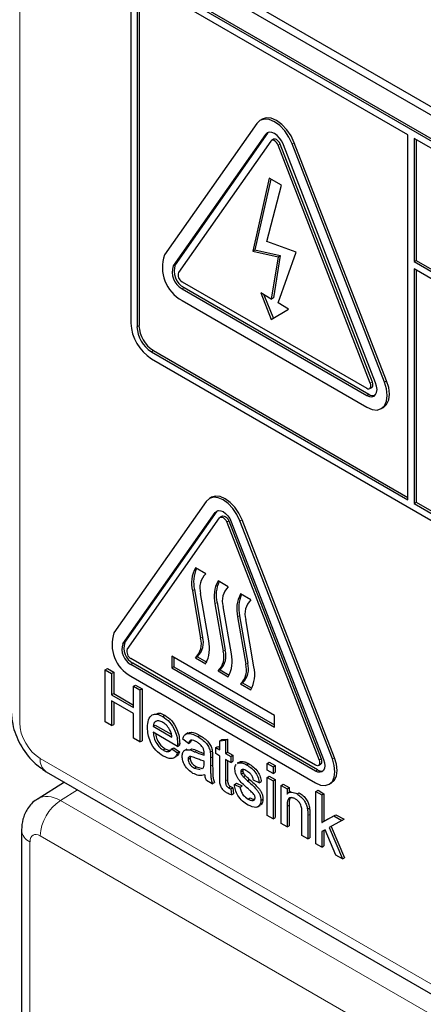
# Paper-space layout 'Blatt2' of a CAD drawing. Header units: millimetres. Extents: x 5 to 418, y 2 to 292.
# Tile 10 of 58: x 92.98 to 97.62, y 180.55 to 191.85. Entities that reach past the tile are written whole.
import ezdxf

# ---------------------------------------------------------------- set-up
doc = ezdxf.new("R2010")
doc.units = ezdxf.units.MM

psp = doc.layouts.new('Blatt2')

# ---------------------------------------------------------------- linework, layer by layer
at = {"color": 7, "linetype": 'Continuous', "lineweight": 18}
for p, q in [((92.984, 206.551), (92.984, 183.778)), ((95.809, 190.536), (95.832, 190.55)), ((95.952, 190.413), (95.975, 190.426)), ((96.115, 190.427), (96.138, 190.441)), ((94.748, 189.027), (94.772, 189.04)), ((94.85, 188.764), (94.874, 188.777)), ((94.332, 188.327), (94.355, 188.34)), ((94.497, 188.041), (94.52, 188.054)), ((97.176, 187.693), (97.199, 187.707)), ((97.012, 187.679), (97.036, 187.692)), ((96.971, 187.539), (96.995, 187.553)), ((95.23, 186.196), (95.253, 186.209)), ((95.362, 186.085), (95.386, 186.099)), ((95.515, 186.099), (95.539, 186.112)), ((94.991, 185.309), (94.968, 185.295)), ((95.251, 185.159), (95.227, 185.145)), ((95.51, 185.009), (95.486, 184.996)), ((95.086, 184.764), (95.062, 184.751)), ((94.169, 184.686), (94.193, 184.7)), ((95.345, 184.615), (95.322, 184.601)), ((94.261, 184.45), (94.284, 184.463)), ((95.604, 184.465), (95.581, 184.451)), ((94.994, 183.447), (95.018, 183.461)), ((93.22, 183.37), (97.706, 180.78)), ((95.177, 183.374), (95.201, 183.388)), ((95.177, 183.281), (95.201, 183.294)), ((96.423, 183.351), (96.447, 183.365)), ((96.576, 183.365), (96.6, 183.378)), ((96.382, 183.225), (96.406, 183.239)), ((95.35, 183.111), (95.373, 183.125)), ((93.65, 183.009), (93.452, 182.887)), ((93.452, 182.887), (98.079, 180.216)), ((96.055, 182.819), (96.078, 182.832)), ((96.294, 182.714), (96.317, 182.727)), ((93.102, 182.413), (93.102, 177.861)), ((97.729, 179.878), (93.22, 182.481))]:
    psp.add_line(p, q, dxfattribs=at)
at = {"color": 7, "linetype": 'Continuous', "lineweight": 25}
for p, q in [((94.545, 192.682), (106.33, 185.879)), ((94.461, 192.634), (106.364, 185.762)), ((106.282, 185.511), (94.497, 192.314)), ((97.443, 190.532), (94.497, 192.232)), ((106.305, 185.524), (94.52, 192.328)), ((94.261, 192.178), (94.261, 188.367)), ((94.332, 192.137), (94.332, 188.327)), ((94.355, 192.151), (94.355, 188.34)), ((95.707, 190.663), (94.646, 189.154)), ((95.768, 190.711), (95.744, 190.698)), ((95.809, 190.536), (94.748, 189.027)), ((95.832, 190.55), (94.772, 189.04)), ((95.84, 190.559), (95.832, 190.55)), ((97.443, 186.34), (97.443, 190.532)), ((95.87, 190.46), (94.809, 188.951)), ((95.901, 190.48), (95.877, 190.467)), ((97.036, 187.692), (95.975, 190.426)), ((97.073, 187.684), (96.013, 190.418)), ((97.176, 187.693), (96.115, 190.427)), ((97.199, 187.707), (96.138, 190.441)), ((97.514, 190.491), (97.514, 189.076)), ((106.282, 185.429), (97.514, 190.491)), ((97.537, 190.477), (97.537, 189.089)), ((97.012, 187.679), (95.952, 190.413)), ((95.852, 190.035), (95.663, 189.197)), ((95.87, 190.024), (95.686, 189.21)), ((95.992, 189.954), (95.852, 190.035)), ((95.822, 189.305), (95.992, 189.954)), ((96.162, 189.183), (95.822, 189.305)), ((95.663, 189.197), (95.686, 189.21)), ((95.663, 189.197), (95.952, 189.132)), ((95.686, 189.21), (95.975, 189.146)), ((95.952, 188.601), (96.162, 189.183)), ((95.952, 189.132), (95.874, 188.646)), ((95.975, 189.146), (95.898, 188.66)), ((95.952, 189.132), (95.975, 189.146)), ((97.514, 189.076), (97.537, 189.089)), ((97.514, 189.076), (106.447, 183.919)), ((97.537, 189.089), (106.447, 183.946)), ((106.447, 183.837), (97.514, 188.994)), ((97.514, 188.994), (97.514, 186.299)), ((97.537, 188.98), (97.537, 186.313)), ((94.85, 188.845), (96.971, 187.621)), ((94.85, 188.764), (96.971, 187.539)), ((94.874, 188.777), (96.995, 187.553)), ((94.85, 188.628), (96.971, 187.403)), ((95.874, 188.646), (95.753, 188.716)), ((95.753, 188.716), (95.874, 188.409)), ((95.79, 188.695), (95.898, 188.423)), ((95.874, 188.646), (95.898, 188.66)), ((95.874, 188.409), (96.073, 188.531)), ((96.073, 188.531), (95.952, 188.601)), ((94.497, 188.041), (97.443, 186.34)), ((94.52, 188.054), (97.443, 186.367)), ((94.497, 187.959), (106.282, 181.156)), ((97.005, 187.617), (97.028, 187.631)), ((97.138, 187.387), (97.162, 187.4)), ((95.187, 186.369), (95.163, 186.355)), ((95.128, 186.322), (94.067, 184.813)), ((97.514, 186.299), (97.537, 186.313)), ((97.514, 186.299), (106.282, 181.237)), ((97.537, 186.313), (106.305, 181.251)), ((94.169, 184.686), (95.23, 186.196)), ((94.193, 184.7), (95.253, 186.209)), ((94.22, 184.623), (95.281, 186.132)), ((95.253, 186.209), (95.259, 186.216)), ((95.312, 186.153), (95.288, 186.139)), ((95.362, 186.085), (96.423, 183.351)), ((95.386, 186.099), (96.447, 183.365)), ((95.413, 186.089), (96.474, 183.356)), ((96.576, 183.365), (95.515, 186.099)), ((96.6, 183.378), (95.539, 186.112)), ((95.121, 185.491), (95.003, 185.559)), ((95.38, 185.341), (95.263, 185.409)), ((94.968, 185.295), (95.062, 184.751)), ((94.991, 185.309), (95.086, 184.764)), ((95.157, 184.72), (95.062, 185.265)), ((95.64, 185.191), (95.522, 185.259)), ((95.227, 185.145), (95.322, 184.601)), ((95.251, 185.159), (95.345, 184.615)), ((95.416, 184.571), (95.322, 185.115)), ((95.486, 184.996), (95.581, 184.451)), ((95.51, 185.009), (95.604, 184.465)), ((95.675, 184.421), (95.581, 184.965)), ((95.911, 183.865), (94.732, 184.545)), ((94.732, 184.545), (94.732, 184.409)), ((95.027, 184.538), (95.003, 184.525)), ((95.027, 184.538), (95.133, 184.477)), ((96.382, 183.293), (94.261, 184.518)), ((96.382, 183.225), (94.261, 184.45)), ((96.406, 183.239), (94.284, 184.463)), ((94.756, 184.422), (94.732, 184.409)), ((94.756, 184.531), (94.756, 184.422)), ((94.756, 184.422), (95.911, 183.756)), ((95.003, 184.525), (95.121, 184.457)), ((93.967, 184.388), (93.991, 184.401)), ((93.967, 183.789), (93.967, 184.388)), ((93.967, 184.388), (94.04, 184.346)), ((93.991, 184.401), (94.064, 184.359)), ((94.04, 184.346), (94.064, 184.359)), ((94.04, 184.346), (94.04, 184.1)), ((94.064, 184.359), (94.064, 184.114)), ((94.261, 184.314), (96.382, 183.089)), ((94.732, 184.409), (95.911, 183.729)), ((95.286, 184.388), (95.263, 184.375)), ((95.263, 184.375), (95.38, 184.307)), ((95.286, 184.388), (95.392, 184.327)), ((94.293, 184.2), (94.316, 184.213)), ((94.293, 184.2), (94.366, 184.158)), ((94.293, 183.954), (94.293, 184.2)), ((94.316, 184.213), (94.39, 184.171)), ((95.545, 184.239), (95.522, 184.225)), ((95.522, 184.225), (95.64, 184.157)), ((95.545, 184.239), (95.652, 184.178)), ((94.04, 184.1), (94.064, 184.114)), ((94.04, 184.1), (94.293, 183.954)), ((94.064, 184.114), (94.293, 183.981)), ((94.366, 184.158), (94.39, 184.171)), ((94.366, 184.158), (94.366, 183.559)), ((94.39, 184.171), (94.39, 183.572)), ((94.293, 183.885), (94.04, 184.031)), ((94.04, 184.031), (94.04, 183.747)), ((94.064, 184.017), (94.064, 183.76)), ((94.293, 183.601), (94.293, 183.885)), ((94.628, 183.853), (94.651, 183.867)), ((95.911, 183.729), (95.911, 183.865)), ((94.04, 183.747), (93.967, 183.789)), ((94.04, 183.747), (94.064, 183.76)), ((94.519, 183.739), (94.542, 183.753)), ((94.542, 183.753), (94.726, 183.647)), ((94.519, 183.739), (94.732, 183.616)), ((94.798, 183.509), (94.519, 183.67)), ((94.916, 183.664), (94.89, 183.649)), ((95.03, 183.621), (95.053, 183.635)), ((94.366, 183.559), (94.293, 183.601)), ((94.366, 183.559), (94.39, 183.572)), ((94.798, 183.529), (94.822, 183.542)), ((94.798, 183.509), (94.821, 183.523)), ((94.924, 183.543), (94.858, 183.59)), ((94.924, 183.543), (94.948, 183.557)), ((94.958, 183.579), (94.948, 183.557)), ((95.283, 183.573), (95.307, 183.587)), ((95.283, 183.573), (95.35, 183.579)), ((95.283, 183.467), (95.283, 183.573)), ((95.307, 183.587), (95.373, 183.592)), ((95.35, 183.579), (95.373, 183.592)), ((95.35, 183.579), (95.35, 183.428)), ((95.373, 183.592), (95.373, 183.442)), ((94.632, 183.467), (94.656, 183.48)), ((94.731, 183.479), (94.754, 183.492)), ((94.731, 183.479), (94.796, 183.433)), ((94.754, 183.492), (94.82, 183.447)), ((94.796, 183.433), (94.82, 183.447)), ((94.906, 183.478), (94.879, 183.463)), ((94.939, 183.468), (94.963, 183.482)), ((95.174, 183.442), (95.197, 183.455)), ((95.237, 183.494), (95.26, 183.507)), ((95.237, 183.425), (95.237, 183.494)), ((95.237, 183.494), (95.283, 183.467)), ((95.283, 183.398), (95.237, 183.425)), ((95.26, 183.507), (95.283, 183.494)), ((95.35, 183.428), (95.373, 183.442)), ((95.35, 183.428), (95.41, 183.394)), ((95.373, 183.442), (95.433, 183.407)), ((95.41, 183.394), (95.433, 183.407)), ((95.433, 183.407), (95.433, 183.338)), ((94.755, 183.376), (94.781, 183.391)), ((94.918, 183.361), (94.941, 183.374)), ((95.104, 183.318), (95.104, 183.34)), ((95.177, 183.374), (95.177, 183.281)), ((95.201, 183.388), (95.201, 183.294)), ((95.283, 183.152), (95.283, 183.398)), ((95.41, 183.325), (95.35, 183.359)), ((95.35, 183.359), (95.35, 183.111)), ((95.373, 183.346), (95.373, 183.125)), ((95.41, 183.394), (95.41, 183.325)), ((95.41, 183.325), (95.433, 183.338)), ((95.51, 183.329), (95.484, 183.314)), ((95.488, 183.313), (95.498, 183.32)), ((95.498, 183.32), (95.522, 183.333)), ((95.512, 183.326), (95.522, 183.333)), ((95.591, 183.297), (95.614, 183.311)), ((95.829, 183.313), (95.852, 183.327)), ((95.829, 183.236), (95.829, 183.313)), ((95.829, 183.313), (95.895, 183.275)), ((95.852, 183.327), (95.919, 183.288)), ((96.415, 183.29), (96.439, 183.303)), ((93.289, 183.218), (97.775, 180.628)), ((94.991, 183.26), (95.014, 183.273)), ((94.991, 183.26), (95.056, 183.242)), ((95.014, 183.273), (95.079, 183.255)), ((95.077, 183.253), (95.094, 183.263)), ((95.523, 183.217), (95.546, 183.231)), ((95.53, 183.19), (95.553, 183.204)), ((95.895, 183.198), (95.829, 183.236)), ((95.895, 183.275), (95.919, 183.288)), ((95.895, 183.275), (95.895, 183.198)), ((95.895, 183.198), (95.919, 183.212)), ((95.919, 183.288), (95.919, 183.212)), ((93.499, 183.096), (93.196, 182.908)), ((95.197, 183.079), (95.131, 183.117)), ((95.197, 183.079), (95.221, 183.093)), ((95.45, 183.071), (95.473, 183.085)), ((95.45, 183.071), (95.516, 183.041)), ((95.473, 183.085), (95.54, 183.054)), ((95.552, 183.16), (95.575, 183.174)), ((95.602, 183.114), (95.625, 183.128)), ((95.735, 183.091), (95.669, 183.121)), ((95.735, 183.091), (95.759, 183.104)), ((95.829, 183.152), (95.852, 183.166)), ((95.829, 183.152), (95.895, 183.114)), ((95.829, 182.714), (95.829, 183.152)), ((95.852, 183.166), (95.919, 183.127)), ((95.895, 183.114), (95.919, 183.127)), ((95.895, 183.114), (95.895, 182.676)), ((95.919, 183.127), (95.919, 182.69)), ((95.988, 183.06), (96.012, 183.074)), ((96.012, 183.074), (96.078, 183.035)), ((96.54, 183.073), (96.564, 183.087)), ((95.384, 183.033), (95.407, 183.046)), ((95.41, 183.02), (95.433, 183.033)), ((95.41, 183.02), (95.416, 182.951)), ((95.416, 182.951), (95.44, 182.965)), ((95.433, 183.033), (95.44, 182.965)), ((95.516, 183.041), (95.54, 183.054)), ((95.988, 182.622), (95.988, 183.06)), ((95.988, 183.06), (96.055, 183.022)), ((96.055, 183.022), (96.078, 183.035)), ((96.055, 183.022), (96.055, 182.961)), ((96.096, 182.989), (96.07, 182.974)), ((96.078, 183.035), (96.078, 182.979)), ((96.17, 182.963), (96.194, 182.976)), ((96.388, 182.99), (96.412, 183.004)), ((96.388, 182.391), (96.388, 182.99)), ((96.388, 182.99), (96.455, 182.952)), ((96.412, 183.004), (96.478, 182.965)), ((96.455, 182.952), (96.478, 182.965)), ((96.478, 182.965), (96.478, 182.648)), ((95.608, 182.903), (95.631, 182.917)), ((95.755, 182.888), (95.779, 182.902)), ((96.455, 182.952), (96.455, 182.634)), ((95.719, 182.814), (95.746, 182.829)), ((96.055, 182.819), (96.055, 182.584)), ((96.078, 182.832), (96.078, 182.598)), ((96.227, 182.484), (96.227, 182.745)), ((96.291, 182.787), (96.314, 182.801)), ((96.317, 182.727), (96.317, 182.459)), ((95.895, 182.676), (95.829, 182.714)), ((95.895, 182.676), (95.919, 182.69)), ((96.055, 182.584), (95.988, 182.622)), ((96.294, 182.714), (96.294, 182.446)), ((96.455, 182.634), (96.594, 182.71)), ((96.455, 182.634), (96.478, 182.648)), ((96.478, 182.648), (96.617, 182.724)), ((96.686, 182.657), (96.541, 182.577)), ((96.594, 182.71), (96.617, 182.724)), ((96.594, 182.71), (96.686, 182.657)), ((96.617, 182.724), (96.71, 182.671)), ((96.686, 182.657), (96.71, 182.671)), ((93.005, 182.549), (93.005, 177.997)), ((96.055, 182.584), (96.078, 182.598)), ((96.493, 182.551), (96.455, 182.53)), ((96.455, 182.53), (96.455, 182.353)), ((96.478, 182.543), (96.478, 182.367)), ((96.615, 182.26), (96.493, 182.551)), ((96.541, 182.577), (96.693, 182.216)), ((96.564, 182.59), (96.716, 182.229)), ((96.294, 182.446), (96.227, 182.484)), ((96.294, 182.446), (96.317, 182.459)), ((96.455, 182.353), (96.388, 182.391)), ((96.455, 182.353), (96.478, 182.367)), ((96.693, 182.216), (96.615, 182.26)), ((96.693, 182.216), (96.716, 182.229))]:
    psp.add_line(p, q, dxfattribs=at)
at = {"color": 7, "linetype": 'Continuous', "lineweight": 25, "flags": 128}
for points in [[(96.115, 190.427), (96.077, 190.505), (96.029, 190.577), (95.972, 190.637), (95.911, 190.681), (95.85, 190.707), (95.793, 190.713), (95.744, 190.698), (95.707, 190.663)], [(96.138, 190.441), (96.101, 190.519), (96.052, 190.59), (95.995, 190.65), (95.934, 190.695), (95.873, 190.721), (95.816, 190.726), (95.768, 190.711)], [(96.013, 190.418), (95.994, 190.457), (95.97, 190.493), (95.941, 190.523), (95.911, 190.545), (95.88, 190.558), (95.852, 190.561), (95.827, 190.553), (95.809, 190.536)], [(95.952, 190.413), (95.944, 190.428), (95.934, 190.443), (95.923, 190.455), (95.911, 190.463), (95.899, 190.469), (95.887, 190.47), (95.877, 190.467), (95.87, 190.46)], [(95.975, 190.426), (95.968, 190.442), (95.958, 190.456), (95.947, 190.468), (95.934, 190.477), (95.922, 190.482), (95.911, 190.483), (95.901, 190.48)], [(97.162, 187.4), (97.162, 187.4), (97.199, 187.435), (97.223, 187.487), (97.231, 187.553), (97.223, 187.628), (97.199, 187.707)], [(96.971, 187.403), (97.032, 187.377), (97.089, 187.371), (97.138, 187.387), (97.176, 187.421), (97.199, 187.473), (97.207, 187.539), (97.199, 187.614), (97.176, 187.693)], [(96.971, 187.539), (97.002, 187.526), (97.03, 187.523), (97.055, 187.531), (97.073, 187.548), (97.085, 187.574), (97.089, 187.607), (97.085, 187.645), (97.073, 187.684)], [(96.971, 187.621), (96.984, 187.616), (96.995, 187.614), (97.005, 187.617), (97.012, 187.624), (97.017, 187.635), (97.019, 187.648), (97.017, 187.663), (97.012, 187.679)], [(97.028, 187.631), (97.028, 187.631), (97.036, 187.638), (97.041, 187.648), (97.042, 187.662), (97.041, 187.677), (97.036, 187.692)], [(95.515, 186.099), (95.48, 186.173), (95.433, 186.241), (95.379, 186.298), (95.322, 186.34), (95.264, 186.364), (95.21, 186.37), (95.163, 186.355), (95.128, 186.322)], [(95.539, 186.112), (95.503, 186.186), (95.457, 186.254), (95.403, 186.311), (95.345, 186.353), (95.287, 186.378), (95.233, 186.383), (95.187, 186.369)], [(95.23, 186.196), (95.247, 186.211), (95.268, 186.218), (95.294, 186.215), (95.322, 186.204), (95.349, 186.184), (95.375, 186.157), (95.397, 186.125), (95.413, 186.089)], [(95.281, 186.132), (95.288, 186.139), (95.298, 186.142), (95.309, 186.141), (95.322, 186.136), (95.334, 186.127), (95.345, 186.115), (95.355, 186.101), (95.362, 186.085)], [(95.312, 186.153), (95.322, 186.156), (95.333, 186.154), (95.345, 186.149), (95.357, 186.14), (95.369, 186.128), (95.378, 186.114), (95.386, 186.099)], [(96.382, 183.089), (96.44, 183.064), (96.494, 183.059), (96.54, 183.073), (96.576, 183.106), (96.598, 183.156), (96.606, 183.218), (96.598, 183.29), (96.576, 183.365)], [(96.474, 183.356), (96.485, 183.32), (96.488, 183.286), (96.485, 183.257), (96.474, 183.233), (96.457, 183.218), (96.435, 183.211), (96.41, 183.213), (96.382, 183.225)], [(96.423, 183.351), (96.428, 183.335), (96.429, 183.32), (96.428, 183.307), (96.423, 183.297), (96.415, 183.29), (96.406, 183.287), (96.394, 183.288), (96.382, 183.293)], [(96.447, 183.365), (96.451, 183.349), (96.453, 183.334), (96.451, 183.321), (96.447, 183.31), (96.439, 183.303), (96.439, 183.303)], [(96.564, 183.087), (96.564, 183.087), (96.6, 183.12), (96.622, 183.169), (96.63, 183.232), (96.622, 183.303), (96.6, 183.378)]]:
    psp.add_lwpolyline(points, dxfattribs=at)
at = {"color": 7, "linetype": 'Continuous', "lineweight": 25}
for centre, radius, start, end in [((95.062, 189.012), 0.439, 161.2216, 241.1898), ((94.956, 188.956), 0.22, 161.2216, 241.1898), ((94.979, 188.97), 0.22, 161.2216, 241.1898), ((94.892, 188.922), 0.0878, 161.2216, 241.1898), ((94.773, 188.391), 0.512, 182.6055, 237.3945), ((94.69, 188.343), 0.359, 182.6055, 237.3945), ((94.713, 188.357), 0.359, 182.6055, 237.3945), ((97.046, 187.626), 0.0896, 235.4104, 282.8071), ((95.328, 185.381), 0.37, 151.2773, 193.423), ((95.368, 185.395), 0.386, 156.0065, 192.9449), ((95.277, 185.329), 0.224, 134.0193, 196.7705), ((95.587, 185.231), 0.37, 151.2773, 193.423), ((95.627, 185.245), 0.386, 156.0065, 192.9449), ((95.536, 185.18), 0.224, 134.0193, 196.7705), ((95.847, 185.082), 0.37, 151.2773, 193.423), ((95.886, 185.096), 0.386, 156.0065, 192.9449), ((95.796, 185.03), 0.224, 134.0193, 196.7705), ((94.462, 184.679), 0.417, 161.2216, 241.1898), ((94.871, 184.7), 0.224, 314.0193, 16.7705), ((94.356, 184.623), 0.198, 161.2216, 241.1898), ((94.38, 184.636), 0.198, 161.2216, 241.1898), ((94.847, 184.686), 0.224, 314.0193, 16.7705), ((94.796, 184.635), 0.37, 331.2773, 13.423), ((94.303, 184.595), 0.0878, 161.2216, 241.1898), ((95.107, 184.536), 0.224, 314.0193, 16.7705), ((95.13, 184.55), 0.224, 314.0193, 16.7705), ((95.056, 184.485), 0.37, 331.2773, 13.423), ((95.366, 184.387), 0.224, 314.0193, 16.7705), ((95.389, 184.4), 0.224, 314.0193, 16.7705), ((95.315, 184.335), 0.37, 331.2773, 13.423), ((96.452, 183.306), 0.0813, 235.5354, 281.5607)]:
    psp.add_arc(centre, radius, start, end, dxfattribs=at)
at = {"color": 7, "linetype": 'Continuous', "lineweight": 18}
for centre, radius, start, end in [((93.379, 183.35), 0.16, 172.814, 235.8738), ((93.733, 182.457), 0.514, 123.2297, 177.3477), ((93.164, 182.561), 0.16, 184.0936, 247.1944)]:
    psp.add_arc(centre, radius, start, end, dxfattribs=at)
for centre, major_axis, ratio, start_param, end_param in [((93.22, 183.642), (-0.167, 0.289), 0.577557, 0.785632, 2.356124), ((93.456, 182.481), (-0.259, 0.428), 0.577285, 5.486388, 6.284613), ((93.22, 182.345), (-0.083, 0.144), 0.577206, 5.498021, 7.068512)]:
    psp.add_ellipse(centre, major_axis=major_axis, ratio=ratio, start_param=start_param, end_param=end_param, dxfattribs=at)
at = {"color": 7, "linetype": 'Continuous', "lineweight": 25}
for points, knots in [([(92.886, 183.915), (92.89, 183.864), (92.899, 183.734), (92.983, 183.524), (93.122, 183.332), (93.239, 183.252), (93.289, 183.218)], [0, 0, 0, 0, 0.187821, 0.477899, 0.78076, 1, 1, 1, 1]), ([(94.452, 183.724), (94.454, 183.755), (94.457, 183.818), (94.499, 183.874), (94.561, 183.885), (94.605, 183.864), (94.628, 183.853)], [0, 0, 0, 0, 0.280748, 0.559775, 0.779666, 1, 1, 1, 1]), ([(94.563, 183.888), (94.571, 183.89), (94.596, 183.896), (94.628, 183.879), (94.651, 183.867)], [0, 0, 0, 0, 0.29546, 1, 1, 1, 1]), ([(94.651, 183.867), (94.679, 183.847), (94.734, 183.808), (94.792, 183.71), (94.818, 183.619), (94.821, 183.568), (94.822, 183.542)], [0, 0, 0, 0, 0.279366, 0.558398, 0.778885, 1, 1, 1, 1]), ([(94.627, 183.784), (94.612, 183.791), (94.583, 183.806), (94.547, 183.8), (94.524, 183.776), (94.521, 183.752), (94.519, 183.739)], [0, 0, 0, 0, 0.28019, 0.559728, 0.779642, 1, 1, 1, 1]), ([(94.707, 183.701), (94.694, 183.721), (94.67, 183.756), (94.64, 183.776), (94.627, 183.784)], [0, 0, 0, 0, 0.558512, 1, 1, 1, 1]), ([(94.628, 183.853), (94.655, 183.833), (94.71, 183.794), (94.769, 183.696), (94.795, 183.605), (94.797, 183.554), (94.798, 183.529)], [0, 0, 0, 0, 0.279366, 0.558398, 0.778885, 1, 1, 1, 1]), ([(94.631, 183.398), (94.603, 183.417), (94.547, 183.455), (94.485, 183.553), (94.456, 183.646), (94.454, 183.698), (94.452, 183.724)], [0, 0, 0, 0, 0.279952, 0.558661, 0.778994, 1, 1, 1, 1]), ([(94.519, 183.67), (94.521, 183.649), (94.525, 183.607), (94.553, 183.544), (94.592, 183.494), (94.619, 183.476), (94.632, 183.467)], [0, 0, 0, 0, 0.280633, 0.559687, 0.779661, 1, 1, 1, 1]), ([(94.547, 183.654), (94.549, 183.643), (94.552, 183.61), (94.577, 183.557), (94.615, 183.508), (94.642, 183.489), (94.656, 183.48)], [0, 0, 0, 0, 0.171818, 0.493083, 0.746331, 1, 1, 1, 1]), ([(94.732, 183.616), (94.73, 183.632), (94.727, 183.66), (94.713, 183.689), (94.707, 183.701)], [0, 0, 0, 0, 0.560674, 1, 1, 1, 1]), ([(94.858, 183.59), (94.864, 183.61), (94.876, 183.65), (94.942, 183.665), (94.996, 183.638), (95.03, 183.621)], [0, 0, 0, 0, 0.28043, 0.559303, 1, 1, 1, 1]), ([(94.918, 183.66), (94.93, 183.665), (94.968, 183.681), (95.019, 183.653), (95.053, 183.635)], [0, 0, 0, 0, 0.323837, 1, 1, 1, 1]), ([(95.053, 183.635), (95.088, 183.612), (95.136, 183.582), (95.186, 183.507), (95.194, 183.473), (95.197, 183.455)], [0, 0, 0, 0, 0.559253, 0.779195, 1, 1, 1, 1]), ([(94.798, 183.529), (94.798, 183.525), (94.798, 183.518), (94.798, 183.512), (94.798, 183.509)], [0, 0, 0, 0, 0.559999, 1, 1, 1, 1]), ([(94.822, 183.542), (94.822, 183.539), (94.822, 183.532), (94.821, 183.526), (94.821, 183.523)], [0, 0, 0, 0, 0.559999, 1, 1, 1, 1]), ([(95.018, 183.559), (95.006, 183.565), (94.984, 183.577), (94.952, 183.584), (94.933, 183.568), (94.927, 183.552), (94.924, 183.543)], [0, 0, 0, 0, 0.280855, 0.559751, 0.7795, 1, 1, 1, 1]), ([(95.087, 183.496), (95.075, 183.511), (95.053, 183.537), (95.029, 183.552), (95.018, 183.559)], [0, 0, 0, 0, 0.557871, 1, 1, 1, 1]), ([(95.03, 183.621), (95.064, 183.599), (95.113, 183.568), (95.162, 183.493), (95.17, 183.459), (95.174, 183.442)], [0, 0, 0, 0, 0.559253, 0.779195, 1, 1, 1, 1]), ([(94.796, 183.433), (94.789, 183.416), (94.774, 183.381), (94.716, 183.359), (94.663, 183.383), (94.631, 183.398)], [0, 0, 0, 0, 0.280613, 0.560833, 1, 1, 1, 1]), ([(94.632, 183.467), (94.644, 183.461), (94.666, 183.449), (94.706, 183.445), (94.721, 183.466), (94.731, 183.479)], [0, 0, 0, 0, 0.281282, 0.561906, 1, 1, 1, 1]), ([(94.656, 183.48), (94.667, 183.474), (94.688, 183.463), (94.706, 183.463), (94.714, 183.464)], [0, 0, 0, 0, 0.568403, 1, 1, 1, 1]), ([(94.82, 183.447), (94.813, 183.428), (94.805, 183.403), (94.784, 183.396), (94.78, 183.395)], [0, 0, 0, 0, 0.776004, 1, 1, 1, 1]), ([(94.851, 183.395), (94.853, 183.41), (94.856, 183.441), (94.885, 183.474), (94.919, 183.47), (94.939, 183.468)], [0, 0, 0, 0, 0.280458, 0.560983, 1, 1, 1, 1]), ([(94.939, 183.468), (94.95, 183.465), (94.968, 183.459), (94.986, 183.451), (94.994, 183.447)], [0, 0, 0, 0, 0.559918, 1, 1, 1, 1]), ([(94.963, 183.482), (94.973, 183.478), (94.991, 183.472), (95.01, 183.465), (95.018, 183.461)], [0, 0, 0, 0, 0.559918, 1, 1, 1, 1]), ([(94.994, 183.447), (95.015, 183.438), (95.052, 183.422), (95.088, 183.413), (95.104, 183.409)], [0, 0, 0, 0, 0.560185, 1, 1, 1, 1]), ([(95.018, 183.461), (95.038, 183.452), (95.068, 183.439), (95.097, 183.431), (95.105, 183.429)], [0, 0, 0, 0, 0.701958, 1, 1, 1, 1]), ([(95.104, 183.427), (95.104, 183.439), (95.103, 183.462), (95.092, 183.485), (95.087, 183.496)], [0, 0, 0, 0, 0.561903, 1, 1, 1, 1]), ([(95.104, 183.409), (95.104, 183.413), (95.104, 183.419), (95.104, 183.424), (95.104, 183.427)], [0, 0, 0, 0, 0.560023, 1, 1, 1, 1]), ([(95.174, 183.442), (95.175, 183.429), (95.177, 183.406), (95.177, 183.384), (95.177, 183.374)], [0, 0, 0, 0, 0.5598174, 1, 1, 1, 1]), ([(95.197, 183.455), (95.199, 183.442), (95.201, 183.419), (95.201, 183.398), (95.201, 183.388)], [0, 0, 0, 0, 0.5598174, 1, 1, 1, 1]), ([(94.975, 183.199), (94.958, 183.211), (94.923, 183.233), (94.88, 183.287), (94.855, 183.345), (94.852, 183.378), (94.851, 183.395)], [0, 0, 0, 0, 0.280815, 0.55969, 0.779696, 1, 1, 1, 1]), ([(95.004, 183.374), (94.985, 183.383), (94.961, 183.393), (94.936, 183.392), (94.926, 183.387), (94.919, 183.376), (94.918, 183.366), (94.918, 183.361)], [0, 0, 0, 0, 0.50028, 0.625326, 0.750269, 0.875147, 1, 1, 1, 1]), ([(94.918, 183.361), (94.918, 183.353), (94.92, 183.338), (94.932, 183.313), (94.955, 183.283), (94.976, 183.269), (94.991, 183.26)], [0, 0, 0, 0, 0.186565, 0.373467, 0.560613, 1, 1, 1, 1]), ([(94.946, 183.392), (94.945, 183.391), (94.942, 183.387), (94.942, 183.38), (94.941, 183.374)], [0, 0, 0, 0, 0.239444, 1, 1, 1, 1]), ([(94.941, 183.374), (94.942, 183.367), (94.943, 183.351), (94.955, 183.327), (94.978, 183.297), (94.999, 183.283), (95.014, 183.273)], [0, 0, 0, 0, 0.186565, 0.373467, 0.560613, 1, 1, 1, 1]), ([(95.104, 183.34), (95.086, 183.345), (95.053, 183.353), (95.019, 183.368), (95.004, 183.374)], [0, 0, 0, 0, 0.55976, 1, 1, 1, 1]), ([(95.094, 183.263), (95.097, 183.272), (95.103, 183.288), (95.104, 183.309), (95.104, 183.318)], [0, 0, 0, 0, 0.558995, 1, 1, 1, 1]), ([(95.201, 183.294), (95.201, 183.272), (95.201, 183.236), (95.202, 183.185), (95.206, 183.14), (95.216, 183.109), (95.221, 183.093)], [0, 0, 0, 0, 0.340206, 0.560339, 0.780175, 1, 1, 1, 1]), ([(95.456, 183.248), (95.457, 183.269), (95.459, 183.292), (95.471, 183.301), (95.472, 183.301)], [0, 0, 0, 0, 0.941621, 1, 1, 1, 1]), ([(95.498, 183.32), (95.514, 183.321), (95.543, 183.322), (95.576, 183.305), (95.591, 183.297)], [0, 0, 0, 0, 0.558938, 1, 1, 1, 1]), ([(95.522, 183.333), (95.538, 183.334), (95.567, 183.335), (95.6, 183.318), (95.614, 183.311)], [0, 0, 0, 0, 0.558938, 1, 1, 1, 1]), ([(95.591, 183.297), (95.609, 183.285), (95.646, 183.261), (95.696, 183.209), (95.727, 183.146), (95.733, 183.109), (95.735, 183.091)], [0, 0, 0, 0, 0.280737, 0.560427, 0.77945, 1, 1, 1, 1]), ([(95.614, 183.311), (95.633, 183.299), (95.67, 183.275), (95.72, 183.222), (95.75, 183.159), (95.756, 183.123), (95.759, 183.104)], [0, 0, 0, 0, 0.280737, 0.560427, 0.77945, 1, 1, 1, 1]), ([(95.111, 183.183), (95.088, 183.176), (95.047, 183.165), (94.997, 183.189), (94.975, 183.199)], [0, 0, 0, 0, 0.5599714, 1, 1, 1, 1]), ([(95.131, 183.117), (95.125, 183.13), (95.116, 183.152), (95.112, 183.173), (95.111, 183.183)], [0, 0, 0, 0, 0.559697, 1, 1, 1, 1]), ([(95.177, 183.281), (95.177, 183.259), (95.177, 183.222), (95.179, 183.172), (95.183, 183.127), (95.192, 183.095), (95.197, 183.079)], [0, 0, 0, 0, 0.340206, 0.560339, 0.780175, 1, 1, 1, 1]), ([(95.604, 183.026), (95.57, 183.055), (95.528, 183.092), (95.485, 183.15), (95.463, 183.194), (95.459, 183.226), (95.456, 183.248)], [0, 0, 0, 0, 0.5013208, 0.6265921, 0.7518172, 1, 1, 1, 1]), ([(95.596, 183.225), (95.579, 183.234), (95.555, 183.247), (95.532, 183.241), (95.524, 183.23), (95.523, 183.222), (95.523, 183.217)], [0, 0, 0, 0, 0.49977, 0.749095, 0.874592, 1, 1, 1, 1]), ([(95.523, 183.217), (95.523, 183.212), (95.524, 183.204), (95.528, 183.194), (95.53, 183.19)], [0, 0, 0, 0, 0.559236, 1, 1, 1, 1]), ([(95.53, 183.19), (95.533, 183.184), (95.54, 183.173), (95.548, 183.164), (95.552, 183.16)], [0, 0, 0, 0, 0.559084, 1, 1, 1, 1]), ([(95.548, 183.243), (95.548, 183.243), (95.546, 183.24), (95.546, 183.235), (95.546, 183.231)], [0, 0, 0, 0, 0.020673, 1, 1, 1, 1]), ([(95.546, 183.231), (95.547, 183.226), (95.547, 183.217), (95.551, 183.208), (95.553, 183.204)], [0, 0, 0, 0, 0.559236, 1, 1, 1, 1]), ([(95.553, 183.204), (95.557, 183.198), (95.563, 183.187), (95.572, 183.178), (95.575, 183.174)], [0, 0, 0, 0, 0.559084, 1, 1, 1, 1]), ([(95.669, 183.121), (95.667, 183.133), (95.662, 183.157), (95.635, 183.199), (95.61, 183.215), (95.596, 183.225)], [0, 0, 0, 0, 0.2803044, 0.560237, 1, 1, 1, 1]), ([(95.37, 182.972), (95.359, 182.978), (95.338, 182.991), (95.308, 183.022), (95.28, 183.083), (95.282, 183.124), (95.283, 183.152)], [0, 0, 0, 0, 0.1874327, 0.3738211, 0.5594622, 1, 1, 1, 1]), ([(95.35, 183.111), (95.349, 183.097), (95.348, 183.08), (95.358, 183.056), (95.368, 183.042), (95.378, 183.037), (95.384, 183.033)], [0, 0, 0, 0, 0.4995957, 0.6252386, 0.7503541, 1, 1, 1, 1]), ([(95.373, 183.125), (95.373, 183.111), (95.372, 183.093), (95.382, 183.07), (95.392, 183.056), (95.401, 183.05), (95.407, 183.046)], [0, 0, 0, 0, 0.4995957, 0.6252386, 0.7503541, 1, 1, 1, 1]), ([(95.607, 182.835), (95.586, 182.848), (95.544, 182.874), (95.49, 182.939), (95.46, 183.009), (95.453, 183.051), (95.45, 183.071)], [0, 0, 0, 0, 0.280739, 0.559297, 0.779311, 1, 1, 1, 1]), ([(95.552, 183.16), (95.561, 183.151), (95.578, 183.136), (95.595, 183.121), (95.602, 183.114)], [0, 0, 0, 0, 0.559965, 1, 1, 1, 1]), ([(95.575, 183.174), (95.585, 183.165), (95.601, 183.149), (95.618, 183.134), (95.625, 183.128)], [0, 0, 0, 0, 0.559965, 1, 1, 1, 1]), ([(95.602, 183.114), (95.636, 183.084), (95.68, 183.046), (95.725, 182.988), (95.743, 182.955), (95.754, 182.92), (95.755, 182.899), (95.755, 182.888)], [0, 0, 0, 0, 0.500446, 0.625396, 0.750274, 0.875069, 1, 1, 1, 1]), ([(95.625, 183.128), (95.66, 183.098), (95.703, 183.06), (95.749, 183.002), (95.767, 182.968), (95.777, 182.933), (95.778, 182.912), (95.779, 182.902)], [0, 0, 0, 0, 0.500446, 0.625396, 0.750274, 0.875069, 1, 1, 1, 1]), ([(95.416, 182.951), (95.408, 182.954), (95.392, 182.96), (95.376, 182.968), (95.37, 182.972)], [0, 0, 0, 0, 0.560078, 1, 1, 1, 1]), ([(95.384, 183.033), (95.389, 183.03), (95.397, 183.025), (95.406, 183.021), (95.41, 183.02)], [0, 0, 0, 0, 0.559965, 1, 1, 1, 1]), ([(95.407, 183.046), (95.412, 183.044), (95.421, 183.039), (95.429, 183.035), (95.433, 183.033)], [0, 0, 0, 0, 0.559965, 1, 1, 1, 1]), ([(95.516, 183.041), (95.519, 183.025), (95.524, 182.995), (95.556, 182.938), (95.588, 182.917), (95.608, 182.903)], [0, 0, 0, 0, 0.281314, 0.561069, 1, 1, 1, 1]), ([(95.666, 182.967), (95.655, 182.979), (95.634, 182.999), (95.613, 183.018), (95.604, 183.026)], [0, 0, 0, 0, 0.559788, 1, 1, 1, 1]), ([(95.689, 182.919), (95.689, 182.923), (95.688, 182.933), (95.68, 182.95), (95.671, 182.961), (95.666, 182.967)], [0, 0, 0, 0, 0.279757, 0.559839, 1, 1, 1, 1]), ([(96.055, 182.961), (96.062, 182.968), (96.078, 182.982), (96.117, 182.987), (96.15, 182.972), (96.17, 182.963)], [0, 0, 0, 0, 0.280554, 0.560815, 1, 1, 1, 1]), ([(96.17, 182.963), (96.185, 182.952), (96.216, 182.931), (96.256, 182.885), (96.281, 182.834), (96.287, 182.803), (96.291, 182.787)], [0, 0, 0, 0, 0.280216, 0.559971, 0.779636, 1, 1, 1, 1]), ([(96.194, 182.976), (96.209, 182.966), (96.24, 182.945), (96.28, 182.899), (96.305, 182.847), (96.311, 182.816), (96.314, 182.801)], [0, 0, 0, 0, 0.280216, 0.559971, 0.779636, 1, 1, 1, 1]), ([(93.2, 182.906), (93.192, 182.903), (93.139, 182.88), (93.073, 182.797), (93.014, 182.677), (93.008, 182.591), (93.005, 182.549)], [0, 0, 0, 0, 0.062383, 0.400489, 0.7071, 1, 1, 1, 1]), ([(95.755, 182.888), (95.752, 182.867), (95.746, 182.825), (95.69, 182.797), (95.639, 182.82), (95.607, 182.835)], [0, 0, 0, 0, 0.279926, 0.5600378, 1, 1, 1, 1]), ([(95.608, 182.903), (95.618, 182.898), (95.638, 182.887), (95.665, 182.883), (95.685, 182.894), (95.688, 182.91), (95.689, 182.919)], [0, 0, 0, 0, 0.281188, 0.560952, 0.781095, 1, 1, 1, 1]), ([(95.631, 182.917), (95.642, 182.911), (95.66, 182.901), (95.676, 182.9), (95.684, 182.9)], [0, 0, 0, 0, 0.560785, 1, 1, 1, 1]), ([(95.779, 182.902), (95.777, 182.879), (95.773, 182.846), (95.751, 182.837), (95.743, 182.834)], [0, 0, 0, 0, 0.679034, 1, 1, 1, 1]), ([(96.152, 182.904), (96.14, 182.91), (96.118, 182.92), (96.088, 182.919), (96.056, 182.893), (96.055, 182.849), (96.055, 182.819)], [0, 0, 0, 0, 0.187273, 0.374362, 0.56054, 1, 1, 1, 1]), ([(96.106, 182.924), (96.101, 182.921), (96.078, 182.905), (96.078, 182.864), (96.078, 182.832)], [0, 0, 0, 0, 0.217533, 1, 1, 1, 1]), ([(96.227, 182.745), (96.227, 182.761), (96.227, 182.792), (96.214, 182.842), (96.183, 182.883), (96.162, 182.897), (96.152, 182.904)], [0, 0, 0, 0, 0.28168, 0.559785, 0.779587, 1, 1, 1, 1]), ([(96.291, 182.787), (96.292, 182.773), (96.294, 182.748), (96.294, 182.724), (96.294, 182.714)], [0, 0, 0, 0, 0.559791, 1, 1, 1, 1]), ([(96.314, 182.801), (96.315, 182.787), (96.317, 182.762), (96.317, 182.738), (96.317, 182.727)], [0, 0, 0, 0, 0.559791, 1, 1, 1, 1])]:
    psp.add_open_spline(points, degree=3, knots=knots, dxfattribs=at)

doc.saveas('drawing.dxf')
